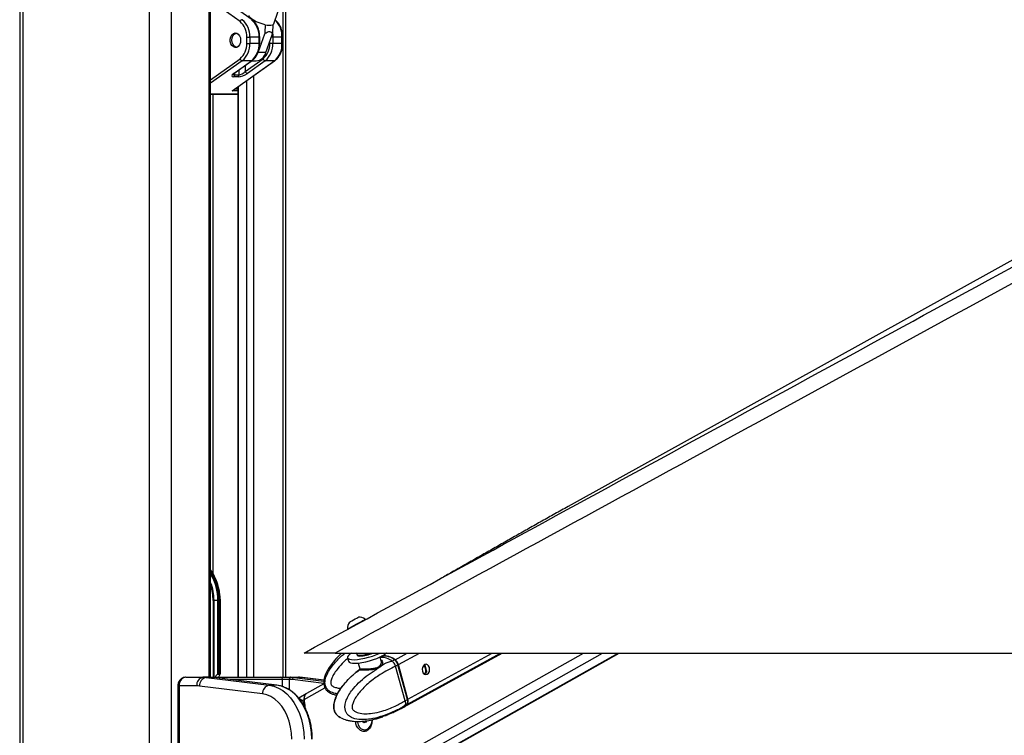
# Paper-space layout 'Surface Plate' of a CAD drawing. Header units: millimetres. Extents: x 2658 to 18042, y 1128 to 16227.
# Tile 49 of 64: x 12642 to 13551, y 5824 to 6486. Entities that reach past the tile are written whole.
import ezdxf

# ---------------------------------------------------------------- set-up
doc = ezdxf.new("R2010")
doc.units = ezdxf.units.MM

psp = doc.layouts.new('Surface Plate')

# ---------------------------------------------------------------- linework, layer by layer
at = {"color": 7, "linetype": 'Continuous', "lineweight": 25, "ltscale": 2}
for p, q in [((12641.69, 7229.05), (12641.69, 1481.05)), ((12818.1, 5878.11), (12818.1, 7049.05)), ((12887.5, 5878.11), (12887.5, 6520.4)), ((12845.27, 6484.25), (12819.1, 6502.92)), ((12856.33, 6485.88), (12839.92, 6497.58)), ((12876.46, 6482.21), (12883.91, 6503.77)), ((12851.49, 6469.96), (12854.32, 6469.96)), ((12851.49, 6464.13), (12851.49, 6469.96)), ((12854.32, 6469.96), (12854.32, 6464.13)), ((12862.8, 6469.96), (12854.32, 6469.96)), ((12862.09, 6455.73), (12868.03, 6472.91)), ((12862.8, 6464.13), (12862.8, 6469.96)), ((12863.39, 6464.13), (12863.39, 6469.96)), ((12869.16, 6455.73), (12875.1, 6472.91)), ((12875.53, 6469.96), (12875.53, 6464.13)), ((12884.02, 6469.96), (12875.53, 6469.96)), ((12884.02, 6464.13), (12884.02, 6469.96)), ((12884.6, 6464.13), (12884.6, 6469.96)), ((12851.49, 6464.13), (12854.32, 6464.13)), ((12862.8, 6464.13), (12854.32, 6464.13)), ((12875.53, 6464.13), (12872.7, 6464.13)), ((12884.02, 6464.13), (12875.53, 6464.13)), ((12850.07, 6438.13), (12866.48, 6449.84)), ((12869.16, 6455.73), (12862.09, 6455.73)), ((12837.98, 6420.21), (12877.02, 6448.05)), ((12839.03, 6420.73), (12877.54, 6448.21)), ((12839.4, 6436.35), (12855.81, 6448.05)), ((12839.92, 6436.51), (12856.33, 6448.21)), ((12855.81, 6448.05), (12847.32, 6448.05)), ((12868.53, 6448.05), (12852.13, 6436.35)), ((12855.86, 6447.88), (12860.27, 6447.88)), ((12877.02, 6448.05), (12868.53, 6448.05)), ((12843.64, 6433.32), (12839.4, 6433.32)), ((12840.17, 6435.11), (12844.42, 6435.11)), ((12843.25, 6423.74), (12843.25, 5878.11)), ((12843.25, 6417.05), (12818.1, 6417.05)), ((12821.22, 5949.05), (12820.34, 5949.05)), ((12824.83, 5949.05), (12821.22, 5949.05)), ((12825.87, 5949.05), (12824.83, 5949.05)), ((12825.87, 5948.18), (12825.87, 5949.05)), ((12826.8, 5949.05), (12826.8, 5882.05)), ((12827.09, 5949.05), (12827.05, 5950.46)), ((12827.09, 5881.75), (12827.09, 5949.05)), ((12824.73, 5947.07), (12824.73, 5881.4)), ((12824.86, 5881.51), (12824.86, 5948.19)), ((12825.87, 5882.05), (12825.87, 5948.18)), ((12961.43, 5931.08), (12961.07, 5931.73)), ((12944.4, 5922.61), (12944.76, 5921.96)), ((12933.18, 5900.55), (15473.08, 5900.55)), ((12944.48, 5896.18), (12945.38, 5892.91)), ((12952.98, 5763.62), (13195.46, 5900.55)), ((12953.25, 5899.36), (12953.45, 5898.65)), ((12975.75, 5893.01), (12974.68, 5896.88)), ((12980.66, 5900.55), (12980.34, 5900.38)), ((12996.93, 5850.73), (13087.51, 5900.55)), ((12954.44, 5891.29), (12955.89, 5886.05)), ((12975.66, 5893.18), (12975.72, 5892.81)), ((12985.8, 5892.93), (12985.94, 5892.99)), ((12985.94, 5892.99), (12988.06, 5894.16)), ((12991.14, 5889.57), (12988.9, 5888.34)), ((12988.9, 5888.34), (12988.91, 5888.33)), ((12997.74, 5856.33), (12988.91, 5888.33)), ((12999.98, 5857.55), (12991.14, 5889.57)), ((13000.14, 5857.71), (12991.3, 5889.73)), ((13000.38, 5857.77), (12991.54, 5889.79)), ((12795.04, 5878.11), (12810.92, 5878.11)), ((12817.99, 5878.11), (12810.92, 5878.11)), ((12814, 5877.92), (12872.11, 5870.73)), ((12821.07, 5877.92), (12814, 5877.92)), ((12817.99, 5878.11), (12818.21, 5878.11)), ((12818.21, 5878.11), (12883.04, 5878.11)), ((12879.18, 5870.73), (12821.07, 5877.92)), ((12821.07, 5877.92), (12821.19, 5877.91)), ((12879.3, 5870.72), (12821.19, 5877.91)), ((12824.73, 5881.4), (12824.02, 5880.8)), ((12826.63, 5880.8), (12824.02, 5880.8)), ((12825.87, 5882.05), (12826.8, 5882.05)), ((12826.63, 5880.8), (12826.82, 5881.08)), ((12883.04, 5878.11), (12891.96, 5878.11)), ((12891.96, 5878.11), (12892.23, 5878.11)), ((12892.23, 5878.11), (12899.3, 5878.11)), ((12895.32, 5877.92), (12902.39, 5877.92)), ((12922.74, 5875.43), (12902.88, 5877.89)), ((12952.86, 5882.87), (12955.8, 5885.23)), ((12787.77, 5870.11), (12787.77, 5706.11)), ((12788.94, 5870.11), (12788.94, 5706.11)), ((12805.26, 5870.11), (12788.94, 5870.11)), ((12865.96, 5862.76), (12807.85, 5869.95)), ((12879.18, 5870.73), (12872.11, 5870.73)), ((12879.18, 5870.73), (12879.3, 5870.72)), ((12890.55, 5876.11), (12884.6, 5876.11)), ((12890.82, 5876.11), (12890.55, 5876.11)), ((12922.64, 5872.05), (12906.6, 5862.99)), ((12906.22, 5862.77), (12899.48, 5858.89)), ((12902.78, 5856.54), (12904.36, 5857.45)), ((12905.78, 5848.76), (12904.57, 5857.56)), ((12986.77, 5845.61), (12994.16, 5849.21)), ((12994.29, 5849.28), (12996.53, 5850.51)), ((12997.32, 5851.79), (12997.19, 5851.72)), ((12999.43, 5852.96), (12997.32, 5851.79)), ((12997.74, 5856.33), (12997.75, 5856.32)), ((12997.75, 5856.32), (12999.98, 5857.55)), ((12979.32, 5842.44), (12977.04, 5841.74)), ((12986.12, 5845.3), (12982.03, 5843.62)), ((12986.78, 5845.57), (12986.95, 5845.57)), ((12986.99, 5845.59), (12986.95, 5845.57)), ((12959.5, 5836.02), (12958.63, 5837.53)), ((12961.92, 5836.58), (12959.5, 5836.02)), ((12961.41, 5837.37), (12961.19, 5837.76)), ((12961.87, 5836.57), (12961.41, 5837.37)), ((12962.28, 5837.94), (12961.92, 5836.58)), ((12960.37, 5829.51), (12960.73, 5829.51))]:
    psp.add_line(p, q, dxfattribs=at)
at = {"color": 8, "linetype": 'Continuous', "lineweight": 25, "ltscale": 2}
for p, q in [((12644.47, 7229.05), (12644.47, 1481.05)), ((12761.16, 7229.05), (12761.16, 1481.05)), ((12781.68, 7229.05), (12781.68, 1481.05)), ((12816.72, 5878.11), (12816.72, 7049.05)), ((12884.68, 6512.26), (12884.68, 5878.11)), ((12863.39, 6469.96), (12862.8, 6469.96)), ((12875.53, 6469.96), (12874.08, 6469.96)), ((12884.6, 6469.96), (12884.02, 6469.96)), ((12863.39, 6464.13), (12862.8, 6464.13)), ((12872.7, 6464.13), (12872.7, 6465.98)), ((12884.6, 6464.13), (12884.02, 6464.13)), ((12818.1, 6430.46), (12845.27, 6449.84)), ((12847.32, 6448.05), (12818.1, 6427.21)), ((12850.07, 6443.75), (12850.07, 6438.13)), ((12840.17, 6436.69), (12840.17, 6435.11)), ((12844.42, 6435.11), (12844.42, 6439.71)), ((12857.63, 6434), (12857.63, 5878.11)), ((12840.79, 6421.99), (12843.25, 6421.99)), ((12843.67, 6424.05), (12843.67, 5878.11)), ((12851.45, 5878.11), (12851.45, 6429.6)), ((12818.1, 6417.26), (12843.25, 6417.26)), ((12819.99, 6417.05), (12819.99, 5974.81)), ((12843.25, 6420.21), (12837.98, 6420.21)), ((12820.34, 5949.05), (12820.34, 5878.11)), ((12821.22, 5878.11), (12821.22, 5949.05)), ((12826.8, 5949.05), (12827.09, 5949.05)), ((12929.56, 5769.04), (13162.44, 5900.55)), ((12936.76, 5763.15), (13180.06, 5900.55)), ((12951.15, 5763.15), (13194.45, 5900.55)), ((12988.45, 5894.37), (12999.69, 5900.55)), ((12991.54, 5889.79), (13011.11, 5900.55)), ((12999.83, 5853.18), (13085.96, 5900.55)), ((13000.38, 5857.77), (13078.16, 5900.55)), ((13015.17, 5889.39), (13015.72, 5889.69)), ((12818.26, 5878.11), (12818.21, 5878.11)), ((12895.32, 5877.92), (12922.66, 5874.54)), ((12922.74, 5875.4), (12902.39, 5877.92)), ((12902.88, 5877.89), (12902.39, 5877.92)), ((13016.75, 5883.59), (13017.49, 5884)), ((12787.77, 5870.11), (12788.94, 5870.11)), ((12884.6, 5876.11), (12835.76, 5876.11)), ((12884.6, 5869.45), (12884.6, 5876.11)), ((12890.55, 5876.11), (12890.55, 5866.65)), ((12922.6, 5872.36), (12893.78, 5875.93)), ((12904.57, 5857.56), (12923.66, 5868.35)), ((12905.56, 5862.19), (12905.65, 5862.2))]:
    psp.add_line(p, q, dxfattribs=at)
at = {"color": 7, "linetype": 'Continuous', "lineweight": 25, "ltscale": 2, "flags": 128}
for points in [[(14907.82, 7013.3), (14223.64, 6633.27), (13148.25, 6035.94)], [(12868.51, 6481.34), (12865.67, 6482.05), (12862.79, 6483.01), (12860.07, 6484.18), (12857.66, 6485.47), (12855.73, 6486.8), (12854.41, 6488.09), (12853.76, 6489.26), (12853.77, 6490.05)], [(12876.46, 6482.21), (12876.38, 6482.05), (12875.58, 6481.34)], [(12845.83, 6467.05), (12845.57, 6464.84), (12844.82, 6462.87), (12843.65, 6461.35), (12842.2, 6460.45), (12840.63, 6460.27), (12839.09, 6460.82), (12837.77, 6462.04), (12836.79, 6463.81), (12836.28, 6465.93), (12836.28, 6468.16), (12836.79, 6470.28), (12837.77, 6472.05), (12839.09, 6473.27), (12840.63, 6473.82), (12842.2, 6473.64), (12843.65, 6472.74), (12844.82, 6471.22), (12845.57, 6469.25), (12845.83, 6467.05)], [(12842.16, 6460.44), (12841.32, 6460.62), (12839.9, 6461.48), (12838.76, 6462.95), (12838.02, 6464.86), (12837.76, 6467.01), (12838, 6469.16), (12838.73, 6471.08), (12839.85, 6472.56)], [(12839.85, 6472.56), (12841.26, 6473.45), (12842.16, 6473.65)], [(12859.34, 6450.9), (12860.9, 6453.08), (12862.09, 6455.73)], [(12944.4, 5922.61), (12944.56, 5922.7), (12945.29, 5923.1), (12946.57, 5923.81), (12948.31, 5924.76), (12950.38, 5925.9), (12952.63, 5927.12), (12954.88, 5928.36), (12956.98, 5929.5), (12958.76, 5930.47), (12960.09, 5931.2), (12960.88, 5931.63), (12961.07, 5931.73)], [(12946.3, 5929.05), (12946.5, 5929.16), (12947.29, 5929.6), (12948.56, 5930.3), (12950.13, 5931.15), (12951.74, 5932.04), (12953.16, 5932.81), (12954.17, 5933.36), (12954.62, 5933.6), (12954.63, 5933.61)], [(12948.29, 5900.56), (12946.76, 5899.54), (12945.33, 5898.28), (12944.57, 5897.13), (12944.49, 5896.14), (12945.12, 5895.34), (12946.41, 5894.77), (12948.33, 5894.45), (12950.8, 5894.38), (12953.72, 5894.57), (12956.98, 5895.02), (12960.46, 5895.7), (12964.02, 5896.6), (12967.52, 5897.67), (12970.84, 5898.88), (12973.84, 5900.17), (12974.63, 5900.55)], [(12945.38, 5892.91), (12945.39, 5892.88), (12946.02, 5892.08), (12947.31, 5891.51), (12949.23, 5891.18), (12951.7, 5891.12), (12954.62, 5891.31), (12957.88, 5891.76), (12961.36, 5892.44), (12964.92, 5893.34), (12968.42, 5894.41), (12971.74, 5895.61), (12974.74, 5896.91), (12977.31, 5898.24), (12979.35, 5899.56), (12980.57, 5900.6)], [(12953.48, 5900.59), (12953.48, 5900.59), (12953.25, 5899.69)], [(12953.25, 5899.69), (12953.4, 5899.09), (12954.21, 5898.66), (12955.63, 5898.46)], [(12953.45, 5898.65), (12953.59, 5898.39), (12954.4, 5897.95), (12955.82, 5897.75)], [(13015.8, 5889.85), (13014.68, 5888.84), (13013.92, 5887.31), (13013.64, 5885.48), (13013.87, 5883.63), (13014.59, 5882.05), (13015.67, 5880.98), (13016.97, 5880.57), (13018.27, 5880.9), (13019.39, 5881.9), (13020.14, 5883.44), (13020.43, 5885.27), (13020.19, 5887.11), (13019.48, 5888.69), (13018.4, 5889.76), (13017.1, 5890.17), (13015.8, 5889.85)], [(12872.11, 5870.73), (12876.43, 5869.81), (12880.64, 5868.15), (12884.67, 5865.76), (12888.46, 5862.69), (12891.95, 5858.99), (12895.1, 5854.7), (12897.84, 5849.9), (12900.15, 5844.65), (12901.98, 5839.04), (12903.31, 5833.16), (12904.11, 5827.09), (12904.38, 5820.92)], [(12911.46, 5820.92), (12911.19, 5827.09), (12910.38, 5833.16), (12909.05, 5839.04), (12907.22, 5844.65), (12904.91, 5849.9), (12902.17, 5854.7), (12899.02, 5858.99), (12895.53, 5862.69), (12891.74, 5865.76), (12887.71, 5868.15), (12883.5, 5869.81), (12879.18, 5870.73)], [(12893.07, 5820.92), (12892.8, 5826.57), (12892, 5832.11), (12890.67, 5837.45), (12888.85, 5842.49), (12886.57, 5847.14), (12883.87, 5851.32), (12880.79, 5854.94), (12877.4, 5857.94), (12873.75, 5860.27), (12869.91, 5861.89), (12865.96, 5862.76)], [(12996.53, 5850.51), (12997.85, 5851.39), (12999.43, 5852.96)], [(12996.93, 5850.73), (12998.25, 5851.61), (12999.83, 5853.18)], [(12953.61, 5837.33), (12953.73, 5836.62), (12954.48, 5834.19), (12955.67, 5832.13), (12957.2, 5830.6), (12958.97, 5829.71), (12960.85, 5829.53), (12962.69, 5830.08), (12964.35, 5831.3), (12965.72, 5833.12), (12966.7, 5835.39), (12967.2, 5837.94), (12967.26, 5838.79)], [(12961.22, 5837.75), (12961.25, 5837.69), (12961.41, 5837.37)]]:
    psp.add_lwpolyline(points, dxfattribs=at)
at = {"color": 8, "linetype": 'Continuous', "lineweight": 25, "ltscale": 2, "flags": 128}
for points in [[(12875.28, 6473.54), (12875.41, 6472.44), (12875.53, 6469.96)], [(12991.3, 5889.73), (12991.3, 5889.72), (12991.29, 5889.69), (12991.26, 5889.65), (12991.21, 5889.61), (12991.14, 5889.57)], [(12994.16, 5849.21), (12995.61, 5850.15), (12997.19, 5851.72)], [(13000.14, 5857.71), (13000.14, 5857.71), (13000.13, 5857.67), (13000.1, 5857.64), (13000.05, 5857.6), (12999.98, 5857.55)]]:
    psp.add_lwpolyline(points, dxfattribs=at)
at = {"color": 7, "linetype": 'Continuous', "lineweight": 25, "ltscale": 4}
for centre, radius, start, end in [((12847.71, 6483.52), 2.55, 98.81238, 163.26566), ((12834.59, 6470.94), 19.75, 357.17495, 49.86989), ((12843.08, 6470.94), 19.75, 357.17495, 49.86989), ((12833.96, 6470.83), 17.55, 357.17515, 49.86933), ((12872.04, 6493.66), 12.82, 253.98686, 286.01314), ((12833.96, 6463.26), 17.55, 310.12941, 2.82542), ((12834.59, 6463.15), 19.75, 310.13011, 2.82505), ((12843.08, 6463.15), 19.75, 310.13011, 2.82505), ((12855.17, 6463.26), 17.55, 310.12941, 2.82542), ((12855.81, 6463.15), 19.75, 310.13011, 2.82505), ((12864.29, 6463.15), 19.75, 310.13011, 2.82505), ((12847.71, 6450.57), 2.55, 196.72957, 261.18481), ((12859.07, 6458.2), 10.39, 276.62555, 346.25128), ((12868.93, 6450.57), 2.55, 196.72953, 261.18483), ((12837.98, 6435), 2.19, 310.13525, 2.82223), ((12842.23, 6435), 2.19, 310.13525, 2.82223), ((12852.52, 6438.87), 2.55, 196.73468, 261.17939), ((12779.16, 5950.14), 47.64, 0.4141, 35.18361), ((12780.29, 5949.88), 44.54, 358.93055, 31.92318), ((12955.03, 5922.99), 10.63, 56.62609, 92.13206), ((12955.03, 5922.99), 10.63, 145.21365, 182.01121), ((12955.04, 5928.73), 30.28, 271.1013, 291.43804), ((12955.3, 5928.01), 30.27, 270.99396, 294.76015), ((12978.31, 5882.54), 15.16, 49.98788, 98.7916), ((12978.66, 5882.6), 15.32, 50.24271, 98.39122), ((12988.2, 5893.98), 0.227, 64.07508, 127.8666), ((12982.82, 5887.3), 8.63, 15.26355, 52.62342), ((12983.22, 5887.52), 8.63, 15.26009, 52.62536), ((12812.33, 5871.11), 7.14, 101.42274, 188.04858), ((12815.49, 5870.41), 7.65, 101.2128, 183.47495), ((12810.91, 5853.02), 25.09, 82.93913, 89.99454), ((12817.99, 5853.02), 25.09, 82.93913, 89.99454), ((12882.79, 5876.31), 1.82, 353.85491, 82.1256), ((12892.32, 5876.36), 1.79, 101.42199, 188.05184), ((12892.59, 5876.36), 1.79, 101.42199, 188.05184), ((12892.23, 5853.02), 25.09, 82.93913, 89.99454), ((12895.69, 5876.04), 1.91, 101.21789, 183.47189), ((12899.3, 5853.02), 25.09, 82.93913, 89.99454), ((12805.26, 5849.06), 21.05, 82.93385, 89.99794), ((12873.6, 5863.22), 7.65, 101.21275, 183.475), ((12890.82, 5852.05), 24.06, 82.93595, 89.99848), ((12910.19, 5858.5), 5.93, 141.40415, 190.2079), ((12909.68, 5858.74), 5.25, 125.95594, 192.91161), ((13170.24, 5888.86), 267.73, 186.7372, 188.2022), ((12995.1, 5855.81), 5.19, 326.67603, 19.64765), ((12995.49, 5856.03), 5.19, 326.68314, 19.64884), ((12963.63, 5838.61), 2.55, 209.34525, 228.69085)]:
    psp.add_arc(centre, radius, start, end, dxfattribs=at)
at = {"color": 8, "linetype": 'Continuous', "lineweight": 25, "ltscale": 4}
for centre, radius, start, end in [((12855.83, 6485.16), 0.875, 55.09699, 91.52761), ((12863.98, 6470.87), 20.06, 357.40171, 47.14474), ((12855.83, 6448.93), 0.876, 268.48758, 304.88563), ((12877.04, 6448.93), 0.876, 268.4881, 304.88504), ((12839.42, 6437.22), 0.871, 268.38715, 305.05504), ((12781.51, 5950.41), 45.31, 358.27593, 36.13753), ((12780.72, 5949.98), 45.16, 358.81624, 34.14038), ((12776.28, 5949.31), 44.94, 359.65679, 21.48202), ((12775.54, 5949.18), 44.8, 359.82482, 18.19674), ((12975.83, 5880.76), 15.74, 50.6657, 93.74201)]:
    psp.add_arc(centre, radius, start, end, dxfattribs=at)
at = {"color": 7, "linetype": 'Continuous', "lineweight": 25, "ltscale": 4}
for centre, major_axis, ratio, start_param, end_param in [((12843.64, 6436.35), (5.95, 2.39), 0.312033, 2.231598, 3.802394), ((12847.88, 6436.35), (5.95, 2.39), 0.312033, 3.802394, 5.37319), ((12847.25, 6438.13), (3.87, 2.62), 0.39272, 3.666982, 5.237778), ((12837.35, 6421.99), (2.69, 0.86), 0.670964, 4.734402, 5.157587), ((12763.02, 5949.05), (61.81, 0), 0.582425, 6.228244, 6.283185), ((12829.12, 5876.56), (7.21, 0), 0.831789, 2.356194, 2.880285), ((12824.56, 5881.97), (0.924, 0.924), 0.414214, 4.494223, 4.62509), ((12825.16, 5881.05), (0.924, 0.924), 0.414214, 0.392699, 1.483498), ((12829.53, 5876.56), (0, 6), 0.682414, 0.785398, 1.309489), ((12826.09, 5881.05), (0.924, 0.924), 0.414214, 5.139995, 6.675884)]:
    psp.add_ellipse(centre, major_axis=major_axis, ratio=ratio, start_param=start_param, end_param=end_param, dxfattribs=at)
at = {"color": 8, "linetype": 'Continuous', "lineweight": 25, "ltscale": 4}
psp.add_ellipse((12843, 6438.13), major_axis=(3.87, 2.62), ratio=0.39272, start_param=2.886209, end_param=3.666982, dxfattribs=at)
at = {"color": 7, "linetype": 'Continuous', "lineweight": 25, "ltscale": 2}
for points, knots in [([(14984.85, 7024.23), (14971.27, 7016.69), (14866.14, 6958.32), (14668.8, 6849.48), (14392.46, 6697.93), (13931.36, 6445.69), (13444.94, 6179.91), (13050.61, 5964.66), (12933.18, 5900.55)], [0, 0, 0, 0, 0.019985, 0.154742, 0.289499, 0.424256, 0.828547, 1, 1, 1, 1]), ([(12863.39, 6469.96), (12863.37, 6470.57), (12863.34, 6472.3), (12862.91, 6475.13), (12861.98, 6478.3), (12860.61, 6481.19), (12858.89, 6483.63), (12857.39, 6485.1), (12856.51, 6485.75), (12856.33, 6485.88)], [0, 0, 0, 0, 0.093482, 0.268213, 0.443482, 0.619256, 0.79548, 0.959119, 1, 1, 1, 1]), ([(12884.6, 6469.96), (12884.59, 6470.57), (12884.55, 6472.3), (12884.13, 6475.13), (12883.19, 6478.3), (12881.83, 6481.19), (12880.11, 6483.63), (12878.6, 6485.1), (12877.72, 6485.75), (12877.54, 6485.88)], [0, 0, 0, 0, 0.093482, 0.268213, 0.443482, 0.619256, 0.79548, 0.959119, 1, 1, 1, 1]), ([(12868.51, 6481.34), (12868.46, 6480.34), (12868.31, 6477.53), (12868.14, 6474.72), (12868.03, 6472.91)], [0, 0, 0, 0, 0.355144, 1, 1, 1, 1]), ([(12875.58, 6481.34), (12875.53, 6480.34), (12875.38, 6477.53), (12875.21, 6474.72), (12875.1, 6472.91)], [0, 0, 0, 0, 0.355144, 1, 1, 1, 1]), ([(12868.03, 6472.91), (12868.47, 6473.27), (12869.43, 6474.03), (12870.99, 6474.88), (12872.52, 6475.16), (12873.89, 6474.66), (12874.64, 6473.77), (12875.02, 6473.06), (12875.1, 6472.91)], [0, 0, 0, 0, 0.1604111, 0.3438975, 0.5293027, 0.6891271, 0.9321051, 1, 1, 1, 1]), ([(12856.33, 6448.21), (12856.74, 6448.53), (12857.87, 6449.4), (12859.52, 6451.25), (12861.12, 6453.84), (12862.33, 6456.8), (12863.11, 6459.97), (12863.37, 6462.46), (12863.38, 6463.83), (12863.39, 6464.13)], [0, 0, 0, 0, 0.095784, 0.266864, 0.439455, 0.61344, 0.787913, 0.953643, 1, 1, 1, 1]), ([(12877.54, 6448.21), (12877.95, 6448.53), (12879.09, 6449.4), (12880.73, 6451.25), (12882.33, 6453.84), (12883.55, 6456.8), (12884.32, 6459.97), (12884.58, 6462.46), (12884.6, 6463.83), (12884.6, 6464.13)], [0, 0, 0, 0, 0.095784, 0.266864, 0.439455, 0.61344, 0.787913, 0.953643, 1, 1, 1, 1]), ([(12838.94, 6435.63), (12838.95, 6435.63), (12838.95, 6435.63), (12839.22, 6435.97), (12839.67, 6436.31), (12839.92, 6436.51)], [0, 0, 0, 0, 0.202977, 0.538074, 1, 1, 1, 1]), ([(12904.42, 5900.55), (13111.32, 6013.41), (13438.76, 6192.01), (13766.32, 6370.78), (13886.91, 6436.59)], [0, 0, 0, 0, 0.631887, 1, 1, 1, 1]), ([(13148.25, 6035.94), (13144.2, 6033.69), (13136.06, 6029.15), (13124.05, 6022.41), (13112.1, 6015.67), (13100.2, 6008.92), (13088.33, 6002.18), (13076.48, 5995.43), (13064.63, 5988.69), (13052.78, 5981.95), (13041.38, 5975.48), (13033.97, 5971.29), (13030.49, 5969.33)], [0, 0, 0, 0, 0.096761, 0.194536, 0.293322, 0.393117, 0.493923, 0.595739, 0.698566, 0.802405, 0.907258, 1, 1, 1, 1]), ([(12824.86, 5948.19), (12824.86, 5948.19), (12824.86, 5948.19), (12824.86, 5948.18), (12824.85, 5948.18), (12824.85, 5948.16), (12824.83, 5948.06), (12824.79, 5947.69), (12824.76, 5947.34), (12824.73, 5947.07)], [0, 0, 0, 0, 0.001214, 0.002845, 0.005848, 0.018764, 0.070072, 0.274173, 1, 1, 1, 1]), ([(12825.87, 5948.18), (12825.85, 5948.18), (12825.73, 5948.18), (12825.49, 5948.18), (12825.16, 5948.19), (12824.95, 5948.19), (12824.86, 5948.19)], [0, 0, 0, 0, 0.090131, 0.431109, 0.74027, 1, 1, 1, 1]), ([(12933.18, 5900.55), (12931.46, 5900.55), (12928.02, 5900.55), (12923.22, 5900.55), (12918.9, 5900.55), (12915.1, 5900.55), (12911.76, 5900.55), (12908.35, 5900.55), (12905.92, 5900.55), (12904.61, 5900.55), (12904.48, 5900.55), (12904.42, 5900.55)], [0, 0, 0, 0, 0.111257, 0.222355, 0.314567, 0.406651, 0.49961, 0.592573, 0.751388, 0.875569, 1, 1, 1, 1]), ([(12939.3, 5900.55), (12938.3, 5899.64), (12935.46, 5897.01), (12931.54, 5892.55), (12927.81, 5887.56), (12925.25, 5883.23), (12923.65, 5879.57), (12922.71, 5876.21), (12922.39, 5873.12), (12922.78, 5870.29), (12923.76, 5867.86), (12925.61, 5865.4), (12928.29, 5863.57), (12931.44, 5862.28), (12933.42, 5861.85), (12934.5, 5861.62)], [0, 0, 0, 0, 0.0792671, 0.2271906, 0.3479246, 0.4448379, 0.5215727, 0.5817861, 0.6490619, 0.7025693, 0.7480948, 0.8011847, 0.8809593, 0.9353628, 1, 1, 1, 1]), ([(12997.19, 5851.72), (12997.19, 5851.72), (12994.44, 5849.77), (12986.71, 5846.15), (12976.37, 5841.84), (12966.46, 5839.48), (12958.46, 5838.72), (12952.54, 5839.26), (12947.85, 5840.96), (12945.05, 5842.88), (12943.41, 5845.21), (12942.51, 5847.39), (12942.03, 5849.97), (12942.35, 5853.89), (12943.87, 5858.47), (12946.56, 5863.27), (12950.79, 5868.88), (12956.46, 5874.75), (12963.64, 5880.67), (12973.3, 5886.47), (12980.97, 5892.93), (12985.8, 5892.93), (12985.8, 5892.93)], [0, 0, 0, 0, 0.000002, 0.084718, 0.199172, 0.281333, 0.340856, 0.405477, 0.433481, 0.467363, 0.487156, 0.495759, 0.516303, 0.538015, 0.571423, 0.612106, 0.65295, 0.724026, 0.795449, 0.866795, 0.999998, 1, 1, 1, 1]), ([(12988.91, 5888.33), (12984.16, 5885.96), (12975.78, 5881.78), (12966.18, 5874.69), (12959.69, 5868.81), (12955.58, 5864.29), (12952.29, 5859.8), (12950.09, 5855.91), (12948.95, 5852.6), (12948.71, 5850.46), (12948.88, 5849.38), (12949.25, 5848.51), (12950.21, 5847.25), (12952.1, 5846.03), (12955.87, 5844.66), (12961.07, 5844.18), (12968.39, 5844.8), (12977.64, 5846.98), (12987.78, 5850.85), (12994.73, 5854.67), (12997.74, 5856.33)], [0, 0, 0, 0, 0.147777, 0.260669, 0.318291, 0.375855, 0.415051, 0.454976, 0.48117, 0.493417, 0.501602, 0.505038, 0.515329, 0.540745, 0.566, 0.630456, 0.69279, 0.780818, 0.904958, 1, 1, 1, 1]), ([(12975.45, 5894.12), (12975.64, 5894.03), (12976.42, 5893.65), (12976.93, 5892.18), (12976.74, 5890.03), (12975.17, 5887.82), (12972.51, 5886.24), (12969.26, 5885.34), (12965.66, 5884.9), (12961.96, 5884.73), (12959.46, 5884.69), (12957.52, 5884.69), (12956.07, 5884.71), (12955.34, 5884.88), (12955.57, 5885.19), (12956.46, 5885.78), (12956.8, 5886)], [0, 0, 0, 0, 0.024735, 0.10233, 0.189476, 0.281399, 0.364534, 0.439975, 0.518681, 0.602691, 0.685409, 0.709142, 0.78686, 0.865733, 0.949758, 1, 1, 1, 1]), ([(12955.85, 5886.04), (12955.88, 5885.96), (12955.97, 5885.73), (12955.84, 5885.4), (12955.74, 5885.26), (12955.73, 5885.26), (12955.95, 5885.44), (12956.31, 5885.68), (12956.71, 5885.95), (12956.8, 5886)], [0, 0, 0, 0, 0.06069, 0.172267, 0.270821, 0.394712, 0.607028, 0.918391, 1, 1, 1, 1]), ([(12975.79, 5892.78), (12975.8, 5892.8), (12975.81, 5892.88), (12975.75, 5892.95), (12975.71, 5893)], [0, 0, 0, 0, 0.203714, 1, 1, 1, 1]), ([(12988.9, 5888.34), (12988.69, 5888.97), (12988.27, 5890.24), (12987.2, 5891.83), (12986.36, 5892.66), (12985.96, 5892.97), (12985.94, 5892.99)], [0, 0, 0, 0, 0.3503207, 0.7006239, 0.9859153, 1, 1, 1, 1]), ([(12991.3, 5889.73), (12991.2, 5890.05), (12990.9, 5890.98), (12990.08, 5892.44), (12989.09, 5893.57), (12988.45, 5894.06), (12988.29, 5894.18)], [0, 0, 0, 0, 0.184254, 0.533218, 0.884282, 1, 1, 1, 1]), ([(13015.15, 5889.38), (13015.28, 5889.15), (13015.52, 5888.74), (13015.88, 5887.7), (13016.21, 5886.54), (13016.49, 5885.33), (13016.67, 5884.35), (13016.73, 5883.8), (13016.75, 5883.59)], [0, 0, 0, 0, 0.2113654, 0.3883554, 0.5660872, 0.7273204, 0.8978995, 1, 1, 1, 1]), ([(13015.72, 5889.69), (13015.78, 5889.65), (13015.88, 5889.59), (13015.92, 5889.48), (13015.93, 5889.44)], [0, 0, 0, 0, 0.5889015, 1, 1, 1, 1]), ([(13015.93, 5889.44), (13016.02, 5889.18), (13016.21, 5888.67), (13016.55, 5887.51), (13016.89, 5886.26), (13017.18, 5885.09), (13017.34, 5884.41), (13017.41, 5884.08)], [0, 0, 0, 0, 0.222072, 0.445769, 0.640138, 0.821654, 1, 1, 1, 1]), ([(12795.03, 5878.1), (12794.99, 5878.1), (12794.27, 5878.18), (12792.88, 5877.82), (12791.06, 5876.94), (12789.54, 5875.51), (12788.45, 5873.7), (12787.83, 5871.84), (12787.83, 5870.61), (12787.83, 5870.11)], [0, 0, 0, 0, 0.010176, 0.183193, 0.354358, 0.525038, 0.699308, 0.878981, 1, 1, 1, 1]), ([(12795.04, 5878.11), (12794.35, 5878.02), (12792.97, 5877.84), (12791.12, 5876.43), (12789.74, 5874.37), (12789.03, 5872.12), (12788.96, 5870.67), (12788.94, 5870.11)], [0, 0, 0, 0, 0.2171032, 0.4345763, 0.6516242, 0.8667502, 1, 1, 1, 1]), ([(12902.88, 5877.89), (12902, 5877.98), (12900.81, 5878.1), (12899.62, 5878.11), (12899.3, 5878.11)], [0, 0, 0, 0, 0.738033, 1, 1, 1, 1]), ([(12948.54, 5879.19), (12948.13, 5878.83), (12946.21, 5877.14), (12943.39, 5874.21), (12940.02, 5870.45), (12937.4, 5866.93), (12935.22, 5863.33), (12933.63, 5859.93), (12932.55, 5856.92), (12931.83, 5854.27), (12931.52, 5851.69), (12931.62, 5849.2), (12932.14, 5847.03), (12933.05, 5845.13), (12934.22, 5843.64), (12935.7, 5842.24), (12936.91, 5841.33), (12937.7, 5840.97), (12937.78, 5840.93)], [0, 0, 0, 0, 0.041253, 0.190121, 0.298631, 0.397329, 0.487804, 0.57303, 0.633045, 0.684552, 0.735771, 0.783262, 0.828118, 0.864802, 0.906052, 0.940537, 0.994334, 1, 1, 1, 1]), ([(12938.49, 5840.65), (12938.23, 5840.75), (12936.86, 5841.3), (12934.93, 5842.88), (12933.36, 5845.18), (12932.47, 5847.36), (12931.99, 5849.95), (12932.21, 5853.87), (12933.43, 5858.44), (12935.61, 5863.24), (12939.09, 5868.85), (12943.78, 5874.7), (12948.06, 5879.07), (12950.55, 5881.03), (12950.94, 5881.33)], [0, 0, 0, 0, 0.020413, 0.108835, 0.160488, 0.18294, 0.23655, 0.293215, 0.380399, 0.48657, 0.59316, 0.778647, 0.965039, 1, 1, 1, 1]), ([(12955.97, 5885.25), (12954.35, 5884.12), (12952.62, 5882.91), (12951.02, 5881.44), (12950.92, 5881.35)], [0, 0, 0, 0, 0.9408224, 1, 1, 1, 1]), ([(13016.75, 5883.59), (13016.73, 5883.24), (13016.7, 5882.54), (13016.17, 5881.68), (13015.66, 5881.39), (13015.42, 5881.25)], [0, 0, 0, 0, 0.352094, 0.703779, 1, 1, 1, 1]), ([(13017.41, 5884.08), (13017.45, 5883.67), (13017.53, 5882.85), (13017.02, 5881.76), (13016.44, 5881.07), (13015.98, 5880.92), (13015.87, 5880.88)], [0, 0, 0, 0, 0.297883, 0.595317, 0.901661, 1, 1, 1, 1]), ([(12885.7, 5869.11), (12885.68, 5869.12), (12884.36, 5869.73), (12882.21, 5870.26), (12880.08, 5870.6), (12879.3, 5870.72)], [0, 0, 0, 0, 0.013636, 0.640079, 1, 1, 1, 1]), ([(12912.04, 5820.92), (12912.03, 5821.91), (12911.99, 5824.78), (12911.58, 5829.5), (12910.67, 5835), (12909.32, 5840.32), (12907.55, 5845.4), (12905.37, 5850.17), (12902.82, 5854.57), (12899.92, 5858.55), (12896.71, 5862.05), (12893.23, 5865.02), (12889.56, 5867.45), (12886.98, 5868.56), (12885.7, 5869.11)], [0, 0, 0, 0, 0.045983, 0.132858, 0.219789, 0.30675, 0.393752, 0.480795, 0.567875, 0.654956, 0.741986, 0.828882, 0.915545, 1, 1, 1, 1]), ([(12899.83, 5858.19), (12900.22, 5858.19), (12901.16, 5858.2), (12902.18, 5857.15), (12902.78, 5856.54)], [0, 0, 0, 0, 0.41509, 1, 1, 1, 1]), ([(12906.23, 5862.76), (12906.07, 5862.65), (12905.87, 5862.52), (12905.61, 5862.25), (12905.56, 5862.19)], [0, 0, 0, 0, 0.797951, 1, 1, 1, 1]), ([(12902.78, 5856.54), (12903.39, 5855.71), (12904.55, 5854.15), (12905.03, 5851.78), (12905.25, 5850.66)], [0, 0, 0, 0, 0.528129, 1, 1, 1, 1]), ([(12997.75, 5856.32), (12997.88, 5855.7), (12998.16, 5854.45), (12997.95, 5852.9), (12997.56, 5852.11), (12997.33, 5851.81), (12997.32, 5851.79)], [0, 0, 0, 0, 0.350295, 0.700579, 0.985919, 1, 1, 1, 1]), ([(12999.53, 5853.04), (12999.69, 5853.26), (13000.09, 5853.82), (13000.24, 5854.58), (13000.33, 5855.04)], [0, 0, 0, 0, 0.390858, 1, 1, 1, 1]), ([(13000.33, 5855.04), (13000.34, 5855.1), (13000.51, 5855.66), (13000.4, 5856.61), (13000.2, 5857.46), (13000.14, 5857.71)], [0, 0, 0, 0, 0.073914, 0.7233849, 1, 1, 1, 1]), ([(12938.53, 5840.73), (12939.42, 5840.25), (12941.07, 5839.35), (12943.36, 5838.68), (12945.17, 5838.22), (12947.74, 5837.7), (12951.57, 5837.26), (12956.45, 5837.26), (12961.81, 5837.75), (12967.97, 5838.89), (12973.23, 5840.19), (12976.36, 5841.4), (12977.06, 5841.67)], [0, 0, 0, 0, 0.066419, 0.124523, 0.16087, 0.195076, 0.307733, 0.43747, 0.562232, 0.727536, 0.938858, 1, 1, 1, 1]), ([(12979.32, 5842.44), (12979.62, 5842.57), (12980.22, 5842.84), (12981.14, 5843.26), (12981.72, 5843.5), (12981.99, 5843.61), (12982.03, 5843.62)], [0, 0, 0, 0, 0.319522, 0.639585, 0.947084, 1, 1, 1, 1]), ([(12986.12, 5845.3), (12986.32, 5845.38), (12986.72, 5845.55), (12987, 5845.64), (12986.98, 5845.61), (12986.98, 5845.61)], [0, 0, 0, 0, 0.392101, 0.783499, 1, 1, 1, 1]), ([(12967.31, 5838.82), (12967.22, 5837.43), (12967.02, 5834.58), (12965.59, 5831.54), (12964.03, 5829.72), (12962.68, 5828.71), (12961.19, 5828.11), (12959.12, 5827.88), (12956.48, 5828.7), (12953.86, 5831.3), (12952.24, 5834.42), (12952.05, 5836.63), (12951.99, 5837.37)], [0, 0, 0, 0, 0.128393, 0.261818, 0.328221, 0.394861, 0.461125, 0.527829, 0.661045, 0.795605, 0.93174, 1, 1, 1, 1])]:
    psp.add_open_spline(points, degree=3, knots=knots, dxfattribs=at)
at = {"color": 8, "linetype": 'Continuous', "lineweight": 25, "ltscale": 2}
for points, knots in [([(12935.11, 5862.93), (12934.46, 5863.01), (12932.09, 5863.3), (12928.83, 5864.56), (12926.28, 5866.55), (12924.75, 5868.55), (12923.74, 5871.03), (12923.62, 5874.97), (12924.97, 5879.75), (12927.76, 5884.97), (12932.47, 5891.21), (12937.32, 5896.5), (12941.25, 5899.67), (12942.35, 5900.55)], [0, 0, 0, 0, 0.0387214, 0.14109, 0.2008891, 0.2268831, 0.2889498, 0.354552, 0.4554905, 0.57841, 0.7018104, 0.9165561, 1, 1, 1, 1]), ([(12944.67, 5895.51), (12943.42, 5894.41), (12940.2, 5891.59), (12936.12, 5887.07), (12932.41, 5882.06), (12930.07, 5877.84), (12929.05, 5874.37), (12929.04, 5872.21), (12929.44, 5871.17), (12930.06, 5870.38), (12931.52, 5869.29), (12934.2, 5868.47), (12936.71, 5867.96), (12938.09, 5868.03), (12938.32, 5868.04)], [0, 0, 0, 0, 0.126045, 0.32515, 0.460729, 0.598827, 0.689429, 0.731792, 0.760103, 0.77199, 0.807584, 0.895497, 0.982853, 1, 1, 1, 1]), ([(12955.96, 5886.06), (12955.94, 5886.04), (12955.8, 5885.9), (12956.55, 5885.93), (12957.86, 5885.91), (12959.72, 5885.92), (12962.09, 5885.92), (12965.59, 5886), (12968.98, 5886.32), (12972.02, 5887.09), (12974.48, 5888.56), (12975.9, 5890.69), (12975.83, 5892.1), (12975.79, 5892.78)], [0, 0, 0, 0, 0.015792, 0.118778, 0.220845, 0.252045, 0.360689, 0.470359, 0.57194, 0.668022, 0.773101, 0.89013, 1, 1, 1, 1])]:
    psp.add_open_spline(points, degree=3, knots=knots, dxfattribs=at)

doc.saveas('drawing.dxf')
